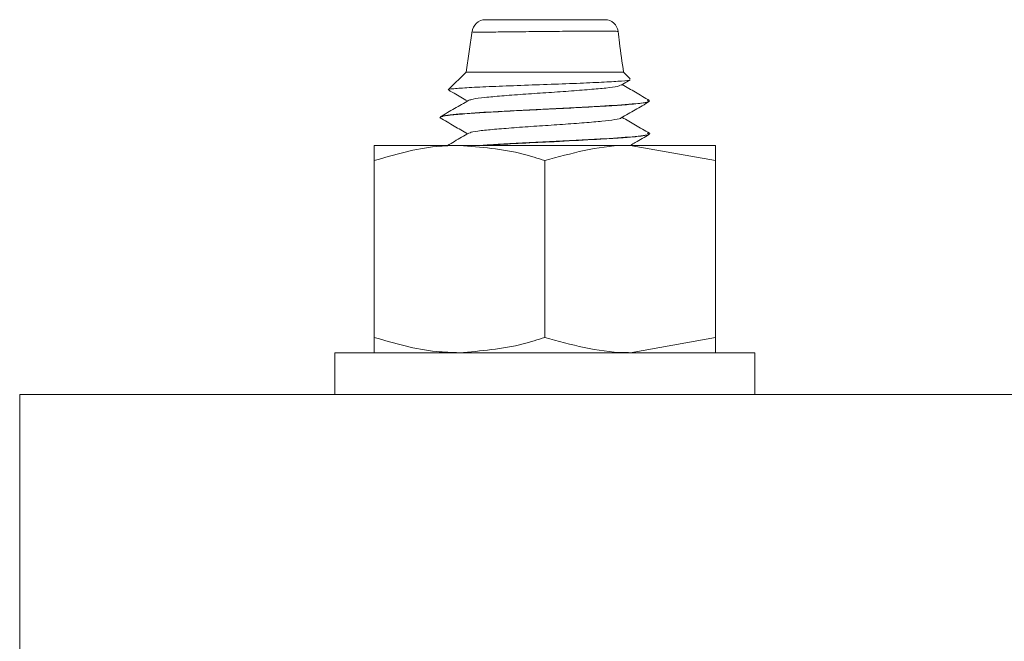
# Model space of a CAD drawing. Header units: millimetres. Extents: x 330 to 1856, y -20 to 3175.
# Tile 47 of 53: x 1706 to 1743, y 1766 to 1789. Entities that reach past the tile are written whole.
import ezdxf

# ---------------------------------------------------------------- set-up
doc = ezdxf.new("R2010")
doc.units = ezdxf.units.MM

msp = doc.modelspace()

# ---------------------------------------------------------------- linework, layer by layer
at = {"color": 7, "linetype": 'Continuous', "lineweight": 15}
for p, q in [((1723.177, 1788.845), (1722.94, 1787.27)), ((1722.939, 1787.27), (1722.277, 1786.608)), ((1728.939, 1787.27), (1722.939, 1787.27)), ((1729.19, 1787.019), (1728.939, 1787.27)), ((1728.844, 1786.773), (1729.186, 1786.971)), ((1721.939, 1785.551), (1721.939, 1785.541)), ((1729.939, 1784.916), (1729.939, 1784.926)), ((1719.439, 1783.9), (1719.439, 1784.48)), ((1722.689, 1784.48), (1719.439, 1784.48)), ((1729.189, 1784.48), (1722.689, 1784.48)), ((1732.439, 1783.9), (1729.189, 1784.48)), ((1732.439, 1784.48), (1729.189, 1784.48)), ((1719.439, 1777.161), (1719.439, 1783.9)), ((1725.939, 1777.161), (1725.939, 1783.9)), ((1732.439, 1777.161), (1732.439, 1783.9)), ((1719.439, 1777.161), (1719.439, 1776.58)), ((1732.439, 1777.161), (1729.189, 1776.58)), ((1717.939, 1776.58), (1717.939, 1774.98)), ((1717.939, 1776.58), (1733.716, 1776.58)), ((1733.716, 1776.58), (1733.939, 1776.58)), ((1733.939, 1774.98), (1733.939, 1776.58)), ((1705.939, 1774.98), (1705.939, 1764.98)), ((1855.939, 1774.98), (1705.939, 1774.98))]:
    msp.add_line(p, q, dxfattribs=at)
for centre, start, end in [((1723.674, 1788.77), 89.9899, 176.2236), ((1728.231, 1788.77), 6.5211, 90.0165)]:
    msp.add_arc(centre, 0.5, start, end, dxfattribs=at)
for points, knots in [([(1723.682, 1789.27), (1723.691, 1789.27), (1723.704, 1789.27), (1723.939, 1789.27), (1724.316, 1789.27), (1724.965, 1789.27), (1725.726, 1789.27), (1726.509, 1789.27), (1727.151, 1789.27), (1727.684, 1789.27), (1728.058, 1789.27), (1728.249, 1789.27), (1728.214, 1789.27), (1728.207, 1789.27)], [0, 0, 0, 0, 0.103415, 0.15674, 0.264545, 0.37282, 0.480486, 0.586709, 0.691469, 0.764569, 0.868802, 0.973046, 1, 1, 1, 1]), ([(1728.939, 1787.27), (1728.882, 1787.642), (1728.802, 1788.159), (1728.746, 1788.68), (1728.73, 1788.825)], [0, 0, 0, 0, 0.720201, 1, 1, 1, 1]), ([(1729.179, 1786.983), (1729.183, 1786.98), (1729.206, 1786.964), (1728.895, 1786.932), (1728.25, 1786.891), (1727.298, 1786.849), (1726.182, 1786.806), (1725.005, 1786.766), (1723.907, 1786.722), (1723.002, 1786.682), (1722.436, 1786.638), (1722.204, 1786.609), (1722.287, 1786.593), (1722.298, 1786.591)], [0, 0, 0, 0, 0.018017, 0.119895, 0.223359, 0.327197, 0.433744, 0.540234, 0.64918, 0.758784, 0.869661, 0.982361, 1, 1, 1, 1]), ([(1722.291, 1786.579), (1722.357, 1786.541), (1722.591, 1786.405), (1722.826, 1786.269), (1722.995, 1786.171)], [0, 0, 0, 0, 0.28086, 1, 1, 1, 1]), ([(1728.821, 1786.773), (1728.79, 1786.758), (1728.719, 1786.723), (1728.302, 1786.665), (1727.665, 1786.609), (1726.864, 1786.546), (1725.978, 1786.486), (1725.089, 1786.427), (1724.278, 1786.364), (1723.624, 1786.307), (1723.184, 1786.249), (1723.097, 1786.213), (1723.059, 1786.197)], [0, 0, 0, 0, 0.078759, 0.184319, 0.287659, 0.393347, 0.497825, 0.601947, 0.707735, 0.811147, 0.916521, 1, 1, 1, 1]), ([(1729.927, 1786.191), (1729.747, 1786.296), (1729.399, 1786.497), (1729.052, 1786.699), (1728.884, 1786.796)], [0, 0, 0, 0, 0.5174983, 1, 1, 1, 1]), ([(1721.968, 1785.528), (1721.96, 1785.543), (1721.94, 1785.578), (1722.33, 1785.637), (1723.018, 1785.693), (1723.935, 1785.75), (1725.024, 1785.81), (1726.224, 1785.867), (1727.377, 1785.926), (1728.384, 1785.983), (1729.219, 1786.04), (1729.766, 1786.097), (1729.857, 1786.133), (1729.894, 1786.148)], [0, 0, 0, 0, 0.072944, 0.177841, 0.27042, 0.353478, 0.456431, 0.548501, 0.640124, 0.737968, 0.82194, 0.927099, 1, 1, 1, 1]), ([(1723.04, 1786.197), (1722.86, 1786.093), (1722.499, 1785.883), (1722.139, 1785.675), (1721.958, 1785.57)], [0, 0, 0, 0, 0.499595, 1, 1, 1, 1]), ([(1729.837, 1786.192), (1729.875, 1786.177), (1729.984, 1786.134), (1729.349, 1786.057), (1728.036, 1785.97), (1726.131, 1785.872), (1724.176, 1785.776), (1722.764, 1785.688), (1722.03, 1785.618), (1722.039, 1785.581), (1722.041, 1785.571)], [0, 0, 0, 0, 0.076378, 0.215328, 0.351891, 0.514587, 0.676368, 0.813283, 0.952049, 1, 1, 1, 1]), ([(1728.844, 1785.523), (1729.023, 1785.627), (1729.382, 1785.836), (1729.742, 1786.044), (1729.922, 1786.148)], [0, 0, 0, 0, 0.499764, 1, 1, 1, 1]), ([(1721.948, 1785.528), (1722.128, 1785.424), (1722.477, 1785.222), (1722.826, 1785.019), (1722.995, 1784.921)], [0, 0, 0, 0, 0.516747, 1, 1, 1, 1]), ([(1728.843, 1785.523), (1728.843, 1785.523), (1728.851, 1785.503), (1728.623, 1785.461), (1728.157, 1785.4), (1727.457, 1785.342), (1726.63, 1785.279), (1725.734, 1785.221), (1724.859, 1785.16), (1724.08, 1785.098), (1723.482, 1785.041), (1723.128, 1784.988), (1723.086, 1784.957), (1723.071, 1784.947)], [0, 0, 0, 0, 0.000184, 0.105938, 0.211152, 0.315154, 0.421286, 0.525202, 0.630528, 0.73621, 0.839893, 0.945962, 1, 1, 1, 1]), ([(1729.927, 1784.941), (1729.747, 1785.046), (1729.399, 1785.247), (1729.052, 1785.449), (1728.884, 1785.546)], [0, 0, 0, 0, 0.5174983, 1, 1, 1, 1]), ([(1723.04, 1784.947), (1722.86, 1784.843), (1722.592, 1784.687), (1722.323, 1784.531), (1722.235, 1784.48)], [0, 0, 0, 0, 0.671269, 1, 1, 1, 1]), ([(1729.837, 1784.942), (1729.875, 1784.927), (1729.984, 1784.884), (1729.35, 1784.807), (1728.033, 1784.72), (1726.148, 1784.622), (1724.426, 1784.541), (1723.717, 1784.494), (1723.508, 1784.48)], [0, 0, 0, 0, 0.10271, 0.289564, 0.473208, 0.691995, 0.909552, 1, 1, 1, 1]), ([(1723.629, 1784.48), (1723.71, 1784.485), (1724.017, 1784.504), (1724.738, 1784.544), (1725.516, 1784.583), (1726.065, 1784.61), (1726.22, 1784.617), (1726.281, 1784.62), (1726.295, 1784.621), (1726.297, 1784.621), (1726.297, 1784.621), (1726.297, 1784.621), (1726.297, 1784.621), (1726.297, 1784.621), (1726.298, 1784.621), (1726.298, 1784.621), (1726.301, 1784.621), (1726.31, 1784.621), (1726.437, 1784.628), (1727.055, 1784.659), (1728.004, 1784.711), (1728.912, 1784.767), (1729.575, 1784.825), (1729.926, 1784.875), (1729.914, 1784.907), (1729.91, 1784.916)], [0, 0, 0, 0, 0.0341574, 0.1295013, 0.2693567, 0.3021339, 0.3185247, 0.3226228, 0.3231345, 0.3232629, 0.3232945, 0.3233108, 0.3233134, 0.3233151, 0.3233292, 0.323388, 0.3236221, 0.3241214, 0.3264975, 0.3675856, 0.5391315, 0.6674326, 0.7712433, 0.93647, 1, 1, 1, 1]), ([(1729.201, 1784.48), (1729.262, 1784.515), (1729.502, 1784.655), (1729.742, 1784.794), (1729.922, 1784.898)], [0, 0, 0, 0, 0.25155, 1, 1, 1, 1]), ([(1722.689, 1784.48), (1722.394, 1784.472), (1721.294, 1784.44), (1720.223, 1784.128), (1719.439, 1783.9)], [0, 0, 0, 0, 0.268642, 1, 1, 1, 1]), ([(1725.939, 1783.9), (1725.666, 1783.987), (1724.607, 1784.328), (1723.506, 1784.415), (1722.689, 1784.48)], [0, 0, 0, 0, 0.257544, 1, 1, 1, 1]), ([(1729.189, 1784.48), (1729.112, 1784.48), (1728.015, 1784.472), (1726.939, 1784.175), (1725.939, 1783.9)], [0, 0, 0, 0, 0.0702136, 1, 1, 1, 1]), ([(1732.439, 1784.48), (1732.439, 1784.48), (1732.439, 1784.472), (1732.439, 1784.175), (1732.439, 1783.9)], [0, 0, 0, 0, 0.070207, 1, 1, 1, 1]), ([(1722.689, 1776.58), (1722.394, 1776.589), (1721.294, 1776.621), (1720.223, 1776.933), (1719.439, 1777.161)], [0, 0, 0, 0, 0.2686422, 1, 1, 1, 1]), ([(1725.939, 1777.161), (1725.666, 1777.073), (1724.607, 1776.733), (1723.506, 1776.645), (1722.689, 1776.58)], [0, 0, 0, 0, 0.2575451, 1, 1, 1, 1]), ([(1729.189, 1776.58), (1729.112, 1776.581), (1728.015, 1776.589), (1726.939, 1776.885), (1725.939, 1777.161)], [0, 0, 0, 0, 0.070214, 1, 1, 1, 1]), ([(1732.439, 1776.58), (1732.439, 1776.581), (1732.439, 1776.589), (1732.439, 1776.885), (1732.439, 1777.161)], [0, 0, 0, 0, 0.070207, 1, 1, 1, 1])]:
    msp.add_open_spline(points, degree=3, knots=knots, dxfattribs=at)
at = {"color": 8, "linetype": 'Continuous', "lineweight": 15}
msp.add_open_spline([(1728.698, 1788.822), (1728.707, 1788.822), (1728.75, 1788.826), (1728.516, 1788.83), (1728.059, 1788.832), (1727.409, 1788.831), (1726.625, 1788.827), (1725.67, 1788.818), (1724.743, 1788.807), (1723.954, 1788.798), (1723.498, 1788.794), (1723.228, 1788.793), (1723.212, 1788.796), (1723.202, 1788.797)], degree=3, knots=[0, 0, 0, 0, 0.028526, 0.134886, 0.241196, 0.315743, 0.422646, 0.530951, 0.640492, 0.750425, 0.859761, 0.913864, 1, 1, 1, 1], dxfattribs=at)

doc.saveas('drawing.dxf')
